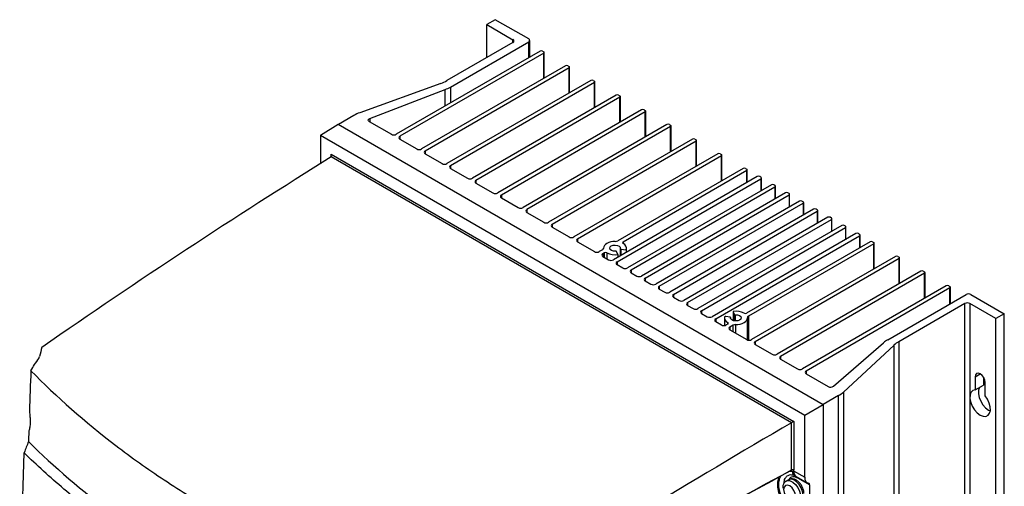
# Model space of a CAD drawing. Header units: millimetres. Extents: x 15336 to 16492, y 10123 to 11383.
# Tile 71 of 71: x 16191 to 16479, y 11246 to 11383. Entities that reach past the tile are written whole.
import ezdxf

# ---------------------------------------------------------------- set-up
doc = ezdxf.new("R2010")
doc.units = ezdxf.units.MM

msp = doc.modelspace()

# ---------------------------------------------------------------- linework, layer by layer
at = {"color": 7, "linetype": 'Continuous', "lineweight": 25}
for p, q in [((16329.79, 11382.6), (16327.32, 11381.17)), ((16339.55, 11376.97), (16329.79, 11382.6)), ((16327.32, 11381.17), (16334.95, 11376.76)), ((16327.32, 11371.54), (16327.32, 11381.17)), ((16334.95, 11375.95), (16334.95, 11376.76)), ((16339.84, 11371.67), (16339.84, 11376.56)), ((16334.95, 11375.95), (16315.63, 11364.8)), ((16316.65, 11362.93), (16339.55, 11376.15)), ((16339.55, 11371.5), (16339.55, 11376.15)), ((16342.87, 11373.42), (16300.8, 11349.13)), ((16343.93, 11372.8), (16301.86, 11348.52)), ((16343.58, 11373.42), (16343.93, 11373.21)), ((16343.93, 11365.46), (16343.93, 11372.8)), ((16344.08, 11365.54), (16344.08, 11373.01)), ((16350.3, 11369.13), (16308.22, 11344.84)), ((16351.36, 11368.52), (16309.28, 11344.23)), ((16351, 11369.13), (16351.36, 11368.93)), ((16351.36, 11361.17), (16351.36, 11368.52)), ((16351.5, 11361.26), (16351.5, 11368.72)), ((16313.86, 11363.98), (16290.16, 11355.43)), ((16293.06, 11353.76), (16315.1, 11362.2)), ((16315.1, 11357.39), (16315.1, 11362.2)), ((16357.72, 11364.84), (16315.65, 11340.56)), ((16316.65, 11362.93), (16316.65, 11358.28)), ((16358.78, 11364.23), (16316.71, 11339.94)), ((16358.43, 11364.84), (16358.78, 11364.64)), ((16358.78, 11356.88), (16358.78, 11364.23)), ((16358.93, 11356.97), (16358.93, 11364.44)), ((16365.15, 11360.56), (16323.07, 11336.27)), ((16366.21, 11359.95), (16324.13, 11335.66)), ((16365.85, 11360.56), (16366.21, 11360.35)), ((16366.21, 11352.6), (16366.21, 11359.95)), ((16366.35, 11352.68), (16366.35, 11360.15)), ((16288.39, 11354.62), (16283.89, 11352.02)), ((16293.06, 11353.76), (16293.06, 11352.78)), ((16372.57, 11356.27), (16330.5, 11331.98)), ((16373.63, 11355.66), (16331.56, 11331.37)), ((16373.28, 11356.27), (16373.63, 11356.07)), ((16373.63, 11348.31), (16373.63, 11355.66)), ((16373.78, 11348.4), (16373.78, 11355.86)), ((16278.62, 11348.84), (16283.83, 11352.06)), ((16283.83, 11352.06), (16425.66, 11270.18)), ((16292.9, 11352.87), (16299.38, 11349.13)), ((16379.99, 11351.99), (16337.92, 11327.7)), ((16381.06, 11351.37), (16338.98, 11327.09)), ((16380.7, 11351.99), (16381.06, 11351.78)), ((16381.06, 11344.03), (16381.06, 11351.37)), ((16381.2, 11344.11), (16381.2, 11351.58)), ((16278.62, 11348.84), (16420.27, 11267.06)), ((16278.62, 11348.84), (16278.62, 11340.5)), ((16301.86, 11348.52), (16301.86, 11347.7)), ((16301.86, 11347.7), (16306.81, 11344.84)), ((16387.42, 11347.7), (16345.35, 11323.41)), ((16388.48, 11347.09), (16346.41, 11322.8)), ((16388.13, 11347.7), (16388.48, 11347.5)), ((16388.48, 11339.74), (16388.48, 11347.09)), ((16388.63, 11339.82), (16388.63, 11347.29)), ((16281.81, 11343.31), (16417.08, 11265.21)), ((16281.81, 11342.49), (16281.81, 11343.31)), ((16416.38, 11264.81), (16281.81, 11342.49)), ((16309.28, 11344.23), (16309.28, 11343.41)), ((16309.28, 11343.41), (16314.23, 11340.56)), ((16394.84, 11343.41), (16352.77, 11319.13)), ((16395.9, 11342.8), (16353.83, 11318.51)), ((16395.55, 11343.41), (16395.9, 11343.21)), ((16395.9, 11335.45), (16395.9, 11342.8)), ((16396.05, 11335.54), (16396.05, 11343.01)), ((16316.71, 11339.94), (16316.71, 11339.13)), ((16316.71, 11339.13), (16321.66, 11336.27)), ((16402.27, 11339.13), (16365.6, 11317.96)), ((16402.98, 11339.13), (16403.33, 11338.92)), ((16406.39, 11336.75), (16364.32, 11312.46)), ((16403.33, 11338.52), (16367.16, 11317.64)), ((16403.33, 11334.98), (16403.33, 11338.52)), ((16403.48, 11335.06), (16403.48, 11338.72)), ((16407.45, 11336.54), (16407.1, 11336.75)), ((16407.6, 11332.69), (16407.6, 11336.34)), ((16324.13, 11335.66), (16324.13, 11334.84)), ((16324.13, 11334.84), (16329.08, 11331.98)), ((16365.38, 11311.85), (16407.45, 11336.14)), ((16410.51, 11334.37), (16368.44, 11310.08)), ((16369.5, 11309.47), (16411.57, 11333.76)), ((16407.45, 11336.14), (16407.45, 11332.6)), ((16411.57, 11334.16), (16411.22, 11334.37)), ((16411.57, 11333.76), (16411.57, 11330.22)), ((16411.72, 11330.31), (16411.72, 11333.96)), ((16331.56, 11331.37), (16331.56, 11330.56)), ((16331.56, 11330.56), (16336.51, 11327.7)), ((16414.64, 11331.99), (16372.56, 11307.7)), ((16373.62, 11307.09), (16415.7, 11331.38)), ((16415.7, 11331.78), (16415.34, 11331.99)), ((16415.7, 11331.38), (16415.7, 11327.84)), ((16415.84, 11327.93), (16415.84, 11331.58)), ((16418.76, 11329.61), (16376.69, 11305.32)), ((16377.75, 11304.71), (16419.82, 11329)), ((16419.82, 11329.4), (16419.47, 11329.61)), ((16419.82, 11329), (16419.82, 11325.46)), ((16419.97, 11325.55), (16419.97, 11329.2)), ((16338.98, 11327.09), (16338.98, 11326.27)), ((16338.98, 11326.27), (16343.93, 11323.41)), ((16422.88, 11327.23), (16380.81, 11302.94)), ((16381.87, 11302.33), (16423.94, 11326.62)), ((16427, 11324.85), (16384.93, 11300.56)), ((16423.94, 11327.02), (16423.59, 11327.23)), ((16423.94, 11326.62), (16423.94, 11323.08)), ((16424.09, 11323.17), (16424.09, 11326.82)), ((16428.06, 11324.64), (16427.71, 11324.85)), ((16346.41, 11322.8), (16346.41, 11321.98)), ((16346.41, 11321.98), (16351.36, 11319.13)), ((16385.99, 11299.95), (16428.06, 11324.24)), ((16431.13, 11322.47), (16389.05, 11298.18)), ((16390.11, 11297.57), (16432.19, 11321.86)), ((16428.06, 11324.24), (16428.06, 11320.7)), ((16428.21, 11320.79), (16428.21, 11324.44)), ((16432.19, 11322.26), (16431.83, 11322.47)), ((16432.19, 11321.86), (16432.19, 11318.32)), ((16432.33, 11318.41), (16432.33, 11322.06)), ((16435.25, 11320.09), (16393.17, 11295.8)), ((16394.24, 11295.19), (16436.31, 11319.48)), ((16436.31, 11319.88), (16435.95, 11320.09)), ((16436.31, 11319.48), (16436.31, 11315.92)), ((16436.45, 11316), (16436.45, 11319.68)), ((16353.83, 11318.51), (16353.83, 11317.7)), ((16353.83, 11317.7), (16358.78, 11314.84)), ((16367.16, 11317.64), (16367.16, 11317.23)), ((16439.39, 11317.7), (16403.22, 11296.82)), ((16440.45, 11317.08), (16403.79, 11295.92)), ((16440.1, 11317.7), (16440.45, 11317.49)), ((16440.45, 11309.74), (16440.45, 11317.08)), ((16440.6, 11309.82), (16440.6, 11317.29)), ((16361.15, 11315.39), (16360.2, 11314.84)), ((16361.72, 11314.49), (16361.26, 11314.23)), ((16361.26, 11314.23), (16361.26, 11313.41)), ((16361.26, 11313.41), (16362.9, 11312.46)), ((16361.44, 11315.86), (16361.44, 11315.77)), ((16361.44, 11315.78), (16361.44, 11315.81)), ((16361.72, 11313.15), (16361.72, 11314.49)), ((16362.42, 11314.49), (16362.42, 11312.74)), ((16365.66, 11313.99), (16365.25, 11314.87)), ((16365.66, 11313.99), (16365.66, 11313.23)), ((16366.33, 11315.73), (16366.33, 11313.62)), ((16366.51, 11315.59), (16368.03, 11315.36)), ((16366.51, 11315.59), (16366.51, 11313.73)), ((16368.03, 11315.36), (16368.03, 11314.6)), ((16368.14, 11314.67), (16368.14, 11315.86)), ((16446.82, 11313.41), (16404.74, 11289.12)), ((16447.52, 11313.41), (16447.88, 11313.21)), ((16365.38, 11311.85), (16365.38, 11311.03)), ((16365.38, 11311.03), (16367.03, 11310.08)), ((16447.88, 11312.8), (16405.8, 11288.51)), ((16447.88, 11305.45), (16447.88, 11312.8)), ((16448.02, 11305.54), (16448.02, 11313)), ((16369.5, 11309.47), (16369.5, 11308.65)), ((16369.5, 11308.65), (16371.15, 11307.7)), ((16454.24, 11309.12), (16412.17, 11284.84)), ((16455.3, 11308.51), (16413.23, 11284.22)), ((16454.95, 11309.12), (16455.3, 11308.92)), ((16455.3, 11301.16), (16455.3, 11308.51)), ((16455.45, 11301.25), (16455.45, 11308.72)), ((16373.62, 11307.09), (16373.62, 11306.27)), ((16373.62, 11306.27), (16375.27, 11305.32)), ((16377.75, 11304.71), (16377.75, 11303.89)), ((16461.67, 11304.84), (16419.59, 11280.55)), ((16462.37, 11304.84), (16462.73, 11304.63)), ((16377.75, 11303.89), (16379.39, 11302.94)), ((16381.87, 11302.33), (16381.87, 11301.51)), ((16462.73, 11304.23), (16420.65, 11279.94)), ((16444.56, 11289.09), (16467.46, 11302.31)), ((16462.73, 11299.57), (16462.73, 11304.23)), ((16462.87, 11299.66), (16462.87, 11304.43)), ((16468.88, 11302.31), (16478.64, 11296.67)), ((16381.87, 11301.51), (16383.52, 11300.56)), ((16385.99, 11299.95), (16385.99, 11299.13)), ((16385.99, 11299.13), (16387.64, 11298.18)), ((16467.11, 11299.65), (16447.79, 11288.5)), ((16467.11, 11046.53), (16467.11, 11299.65)), ((16476.16, 11295.25), (16468.52, 11299.65)), ((16468.52, 11299.65), (16468.52, 11046.53)), ((16390.11, 11297.57), (16390.11, 11296.75)), ((16390.11, 11296.75), (16391.76, 11295.8)), ((16398.43, 11295.72), (16397.16, 11295.91)), ((16399.34, 11297.21), (16399.34, 11294.69)), ((16399.35, 11297.17), (16399.69, 11296.44)), ((16399.35, 11297.17), (16399.35, 11294.68)), ((16399.69, 11296.44), (16399.69, 11294.6)), ((16399.96, 11296.34), (16399.96, 11294.56)), ((16403.79, 11295.92), (16403.79, 11288.97)), ((16478.64, 11296.67), (16476.16, 11295.25)), ((16478.64, 11043.55), (16478.64, 11296.67)), ((16394.24, 11295.19), (16394.24, 11294.37)), ((16394.24, 11294.37), (16395.9, 11293.41)), ((16396.8, 11295.45), (16396.8, 11293.25)), ((16397.78, 11293.67), (16397.32, 11293.41)), ((16397.78, 11293.67), (16397.78, 11294.08)), ((16399.33, 11293.35), (16398.38, 11292.8)), ((16398.61, 11295.33), (16398.61, 11295.58)), ((16398.61, 11295.56), (16398.61, 11295.34)), ((16399.33, 11291.43), (16399.33, 11293.35)), ((16400.07, 11293.52), (16400.07, 11291.01)), ((16403.5, 11289.04), (16403.5, 11295.45)), ((16476.16, 11042.12), (16476.16, 11295.25)), ((16398.38, 11292.8), (16398.38, 11291.98)), ((16398.38, 11291.98), (16403.33, 11289.12)), ((16405.8, 11288.51), (16405.8, 11287.69)), ((16405.8, 11287.69), (16410.75, 11284.84)), ((16428.67, 11275.47), (16443.3, 11288.2)), ((16446.38, 11287.48), (16431.57, 11273.8)), ((16446.38, 11034.35), (16446.38, 11287.48)), ((16447.79, 11288.5), (16447.79, 11035.37)), ((16413.23, 11284.22), (16413.23, 11283.41)), ((16413.23, 11283.41), (16418.18, 11280.55)), ((16420.65, 11279.94), (16420.65, 11279.12)), ((16420.65, 11279.12), (16427.13, 11275.38)), ((16470.08, 11278.26), (16471.57, 11279.12)), ((16470.08, 11278.26), (16470.08, 11274.42)), ((16470.08, 11274.42), (16472.55, 11275.85)), ((16472.55, 11278.11), (16472.55, 11275.85)), ((16473.05, 11272.7), (16473.05, 11276.55)), ((16431.57, 11273.8), (16431.57, 11020.67)), ((16420.27, 11267.06), (16425.66, 11270.18)), ((16430.16, 11272.77), (16425.66, 11270.18)), ((16425.66, 11270.18), (16425.66, 11016.98)), ((16430.16, 11019.65), (16430.16, 11272.77)), ((16416.38, 11251.03), (16416.38, 11264.81)), ((16417.08, 11265.21), (16417.08, 11251.02)), ((16420.27, 11248.88), (16420.27, 11267.06)), ((16415.9, 11250.65), (16416.59, 11250.6)), ((16417.03, 11250.75), (16420.27, 11248.88)), ((16415.54, 11248.17), (16414.84, 11247.76)), ((16417.75, 11249.15), (16421.01, 11247.27)), ((16421.71, 11246.63), (16418.44, 11248.51)), ((16421.71, 11246.63), (16421.71, 11240.25))]:
    msp.add_line(p, q, dxfattribs=at)
at = {"color": 7, "linetype": 'Continuous', "lineweight": 25, "flags": 128}
for points in [[(16292.9, 11352.87), (16292.77, 11352.97), (16292.67, 11353.08), (16292.62, 11353.21), (16292.62, 11353.33), (16292.66, 11353.46), (16292.76, 11353.58), (16292.89, 11353.68), (16293.06, 11353.76)], [(16364.87, 11317.79), (16364.2, 11317.76), (16363.55, 11317.66), (16362.95, 11317.47), (16362.42, 11317.23), (16361.99, 11316.92), (16361.68, 11316.58), (16361.49, 11316.2), (16361.44, 11315.81)], [(16364.98, 11314.97), (16364.35, 11315), (16363.79, 11315.18), (16363.4, 11315.47), (16363.24, 11315.82), (16363.35, 11316.19), (16363.7, 11316.49), (16364.23, 11316.69), (16364.85, 11316.75), (16365.47, 11316.66), (16365.97, 11316.44), (16366.28, 11316.12), (16366.33, 11315.75)], [(16366.33, 11315.75), (16366.33, 11315.73), (16366.34, 11315.7), (16366.35, 11315.68), (16366.37, 11315.65), (16366.4, 11315.63), (16366.43, 11315.62), (16366.47, 11315.6), (16366.51, 11315.59)], [(16399.96, 11296.34), (16400.59, 11296.31), (16401.15, 11296.13), (16401.54, 11295.84), (16401.7, 11295.49), (16401.59, 11295.12), (16401.24, 11294.82), (16400.71, 11294.62), (16400.08, 11294.56), (16399.47, 11294.65), (16398.97, 11294.87), (16398.66, 11295.19), (16398.61, 11295.56)], [(16399.54, 11297.35), (16399.49, 11297.34), (16399.45, 11297.33), (16399.41, 11297.31), (16399.38, 11297.29), (16399.35, 11297.26), (16399.34, 11297.23), (16399.34, 11297.2), (16399.35, 11297.17)], [(16398.61, 11295.56), (16398.61, 11295.58), (16398.6, 11295.61), (16398.59, 11295.63), (16398.57, 11295.66), (16398.54, 11295.68), (16398.51, 11295.69), (16398.47, 11295.71), (16398.43, 11295.72)], [(16400.07, 11293.52), (16400.74, 11293.55), (16401.39, 11293.65), (16401.99, 11293.84), (16402.52, 11294.08), (16402.94, 11294.39), (16403.26, 11294.73), (16403.44, 11295.11), (16403.5, 11295.5)], [(16473.05, 11276.55), (16472.94, 11277.27), (16472.61, 11278.01), (16472.13, 11278.66), (16471.56, 11279.12), (16471, 11279.32), (16470.51, 11279.22), (16470.19, 11278.85), (16470.08, 11278.26)], [(16470.08, 11274.42), (16469.39, 11274.2), (16468.89, 11273.66), (16468.61, 11272.87), (16468.58, 11271.88), (16468.8, 11270.78), (16469.26, 11269.65), (16469.91, 11268.6), (16470.7, 11267.72), (16471.56, 11267.07), (16472.43, 11266.72), (16473.22, 11266.69), (16473.87, 11266.99), (16474.33, 11267.59), (16474.55, 11268.43), (16474.52, 11269.46), (16474.24, 11270.57), (16473.74, 11271.69), (16473.05, 11272.7)], [(16471.43, 11275.2), (16471.36, 11275.09), (16471.08, 11274.3), (16471.05, 11273.31), (16471.28, 11272.2), (16471.73, 11271.08), (16472.38, 11270.03), (16473.18, 11269.15), (16474.04, 11268.5), (16474.53, 11268.27)], [(16417.08, 11265.21), (16417.01, 11265.17), (16416.92, 11265.12), (16416.83, 11265.07), (16416.73, 11265.01), (16416.64, 11264.96), (16416.54, 11264.9), (16416.46, 11264.85), (16416.38, 11264.81)], [(16416.14, 11238.45), (16415.01, 11239.75), (16414.02, 11241.23), (16413.24, 11242.83), (16412.69, 11244.46), (16412.41, 11246.04), (16412.41, 11247.5), (16412.69, 11248.76), (16412.76, 11248.94)], [(16414.83, 11247.75), (16415.23, 11247.9), (16415.98, 11247.85), (16416.79, 11247.46), (16417.58, 11246.77), (16418.26, 11245.86), (16418.76, 11244.83), (16419.03, 11243.79), (16419.03, 11242.85), (16418.76, 11242.11), (16418.34, 11241.7)], [(16419.77, 11243.71), (16419.64, 11244.71), (16419.25, 11245.76), (16418.65, 11246.75), (16417.9, 11247.55), (16417.09, 11248.1), (16416.3, 11248.33), (16415.62, 11248.2), (16415.54, 11248.17)], [(16414.11, 11245.34), (16414.25, 11244.48), (16414.63, 11243.6), (16415.2, 11242.82), (16415.88, 11242.28), (16416.56, 11242.04), (16417.13, 11242.15), (16417.51, 11242.59), (16417.65, 11243.3), (16417.51, 11244.16), (16417.13, 11245.04), (16416.56, 11245.81), (16415.88, 11246.36), (16415.2, 11246.59), (16414.63, 11246.48), (16414.25, 11246.04), (16414.11, 11245.34)]]:
    msp.add_lwpolyline(points, dxfattribs=at)
at = {"color": 7, "linetype": 'Continuous', "lineweight": 25}
for centre, radius, start, end in [((16334.8, 11376.36), 0.437, 290.7834, 69.2166), ((16339.39, 11376.56), 0.437, 290.7834, 69.2166), ((16343.22, 11372.73), 0.769, 62.6097, 117.3903), ((16343.85, 11373.01), 0.218, 290.7834, 69.2166), ((16350.65, 11368.45), 0.769, 62.6097, 117.3903), ((16351.28, 11368.72), 0.218, 290.7834, 69.2166), ((16310.16, 11374.38), 11.04, 289.5982, 299.7298), ((16311.26, 11372.35), 10.85, 290.7686, 299.7858), ((16358.07, 11364.16), 0.769, 62.6097, 117.3903), ((16358.7, 11364.44), 0.218, 290.7834, 69.2166), ((16365.5, 11359.88), 0.769, 62.6097, 117.3903), ((16366.13, 11360.15), 0.218, 290.7834, 69.2166), ((16293.86, 11345.03), 11.04, 109.5982, 119.7298), ((16372.92, 11355.59), 0.769, 62.6097, 117.3903), ((16373.55, 11355.86), 0.218, 290.7834, 69.2166), ((16380.35, 11351.3), 0.769, 62.6097, 117.3903), ((16380.98, 11351.58), 0.218, 290.7834, 69.2166), ((16300.09, 11350.49), 1.54, 242.6097, 297.3903), ((16302.01, 11348.11), 0.437, 110.7834, 249.2166), ((16387.77, 11347.02), 0.769, 62.6097, 117.3903), ((16388.4, 11347.29), 0.218, 290.7834, 69.2166), ((16307.52, 11346.21), 1.54, 242.6097, 297.3903), ((16309.44, 11343.82), 0.437, 110.7834, 249.2166), ((16395.2, 11342.73), 0.769, 62.6097, 117.3903), ((16395.83, 11343.01), 0.218, 290.7834, 69.2166), ((16314.94, 11341.92), 1.54, 242.6097, 297.3903), ((16316.86, 11339.54), 0.437, 110.7834, 249.2166), ((16402.62, 11338.45), 0.769, 62.6097, 117.3903), ((16322.37, 11337.63), 1.54, 242.6097, 297.3903), ((16403.25, 11338.72), 0.218, 290.7834, 69.2166), ((16406.74, 11336.07), 0.769, 62.6097, 117.3903), ((16407.37, 11336.34), 0.218, 290.7834, 69.2166), ((16324.29, 11335.25), 0.437, 110.7834, 249.2166), ((16410.87, 11333.69), 0.769, 62.6097, 117.3903), ((16411.5, 11333.96), 0.218, 290.7834, 69.2166), ((16329.79, 11333.35), 1.54, 242.6097, 297.3903), ((16331.71, 11330.96), 0.437, 110.7834, 249.2166), ((16414.99, 11331.31), 0.769, 62.6097, 117.3903), ((16415.62, 11331.58), 0.218, 290.7834, 69.2166), ((16337.21, 11329.06), 1.54, 242.6097, 297.3903), ((16419.11, 11328.93), 0.769, 62.6097, 117.3903), ((16419.74, 11329.2), 0.218, 290.7834, 69.2166), ((16339.14, 11326.68), 0.437, 110.7834, 249.2166), ((16423.23, 11326.55), 0.769, 62.6097, 117.3903), ((16423.86, 11326.82), 0.218, 290.7834, 69.2166), ((16427.36, 11324.17), 0.769, 62.6097, 117.3903), ((16344.64, 11324.78), 1.54, 242.6097, 297.3903), ((16346.56, 11322.39), 0.437, 110.7834, 249.2166), ((16427.99, 11324.44), 0.218, 290.7834, 69.2166), ((16431.48, 11321.79), 0.769, 62.6097, 117.3903), ((16432.11, 11322.06), 0.218, 290.7834, 69.2166), ((16352.06, 11320.49), 1.54, 242.6097, 297.3903), ((16435.6, 11319.41), 0.769, 62.6097, 117.3903), ((16436.23, 11319.68), 0.218, 290.7834, 69.2166), ((16353.99, 11318.11), 0.437, 110.7834, 249.2166), ((16364.92, 11319.25), 1.45, 268.039, 297.9661), ((16367.24, 11317.43), 0.218, 110.7834, 249.2166), ((16366.64, 11315.85), 1.47, 340.5449, 69.2572), ((16439.75, 11317.01), 0.769, 62.6097, 117.3903), ((16440.37, 11317.29), 0.218, 290.7834, 69.2166), ((16359.49, 11316.2), 1.54, 242.6097, 297.3903), ((16361.41, 11313.82), 0.437, 110.7834, 249.2166), ((16360.95, 11315.84), 0.495, 294.0226, 356.5416), ((16362.07, 11313.81), 0.769, 62.6097, 117.3903), ((16364.79, 11319.06), 5.14, 242.6429, 279.773), ((16365.03, 11314.7), 0.281, 37.4237, 100.0428), ((16447.17, 11312.73), 0.769, 62.6097, 117.3903), ((16447.8, 11313), 0.218, 290.7834, 69.2166), ((16363.61, 11313.82), 1.54, 242.6097, 297.3903), ((16365.53, 11311.44), 0.437, 110.7834, 249.2166), ((16367.73, 11311.44), 1.54, 242.6097, 297.3903), ((16369.66, 11309.06), 0.437, 110.7834, 249.2166), ((16371.86, 11309.06), 1.54, 242.6097, 297.3903), ((16454.59, 11308.44), 0.769, 62.6097, 117.3903), ((16455.22, 11308.72), 0.218, 290.7834, 69.2166), ((16373.78, 11306.68), 0.437, 110.7834, 249.2166), ((16375.98, 11306.68), 1.54, 242.6097, 297.3903), ((16377.9, 11304.3), 0.437, 110.7834, 249.2166), ((16462.02, 11304.16), 0.769, 62.6097, 117.3903), ((16462.65, 11304.43), 0.218, 290.7834, 69.2166), ((16380.1, 11304.31), 1.54, 242.6097, 297.3903), ((16382.02, 11301.92), 0.437, 110.7834, 249.2166), ((16468.17, 11300.94), 1.54, 62.6097, 117.3903), ((16384.22, 11301.93), 1.54, 242.6097, 297.3903), ((16386.15, 11299.54), 0.437, 110.7834, 249.2166), ((16467.82, 11298.29), 1.54, 62.6097, 117.3903), ((16388.35, 11299.55), 1.54, 242.6097, 297.3903), ((16390.27, 11297.16), 0.437, 110.7834, 249.2166), ((16397.09, 11295.64), 0.282, 74.1872, 145.9298), ((16400.17, 11292.32), 5.07, 62.4633, 97.1347), ((16399.91, 11296.61), 0.281, 217.4198, 280.0418), ((16402.87, 11297.5), 0.769, 242.6097, 297.3903), ((16403.99, 11295.47), 0.495, 114.0226, 176.5416), ((16392.47, 11297.17), 1.54, 242.6097, 297.3903), ((16394.39, 11294.78), 0.437, 110.7834, 249.2166), ((16396.61, 11294.77), 1.54, 242.6097, 297.3903), ((16398.34, 11295.5), 1.52, 168.5098, 248.2246), ((16397.7, 11293.88), 0.218, 290.7834, 69.2166), ((16400.02, 11292.06), 1.45, 88.039, 117.9661), ((16398.53, 11292.39), 0.437, 110.7834, 249.2166), ((16404.04, 11290.49), 1.54, 242.6097, 297.3903), ((16405.96, 11288.1), 0.437, 110.7834, 249.2166), ((16448.55, 11282.09), 8.05, 119.7124, 130.7124), ((16451.68, 11281.66), 7.88, 119.6223, 132.3191), ((16411.46, 11286.2), 1.54, 242.6097, 297.3903), ((16413.38, 11283.82), 0.437, 110.7834, 249.2166), ((16418.89, 11281.92), 1.54, 242.6097, 297.3903), ((16420.81, 11279.53), 0.437, 110.7834, 249.2166), ((16427.83, 11276.68), 1.47, 241.761, 304.8549), ((16426.27, 11279.62), 7.88, 299.6223, 312.3191), ((16416.27, 11250.49), 0.335, 18.6378, 78.7905), ((16416.73, 11250.34), 0.77, 62.6565, 116.7662), ((16418.04, 11250.64), 1.45, 181.8272, 239.7592), ((16418.21, 11250.47), 1.39, 173.9034, 234.8156), ((16418.71, 11250.54), 1.69, 173.0439, 235.6439), ((16417.28, 11248.76), 0.7, 0.4691, 24.3037), ((16417.39, 11248.72), 0.686, 359.4189, 22.919), ((16417.74, 11248.52), 0.7, 358.9262, 21.1477)]:
    msp.add_arc(centre, radius, start, end, dxfattribs=at)
for centre, major_axis, ratio, start_param, end_param in [((16309.78, 9733.18), (970.14, 1739.71), 0.567218, 0.7971, 0.858333), ((16281.45, 11343.1), (-0.354, 0.612), 0.577335, 3.161764, 4.712348), ((16445.34, 9654.92), (1022.3, 1709.58), 0.587369, 0.814564, 0.875796), ((16422.79, 11250.28), (1.8, 3), 0.587369, 2.36515, 3.346915), ((16420.99, 11246.23), (0.513, 0.858), 0.587369, 5.506743, 6.488508)]:
    msp.add_ellipse(centre, major_axis=major_axis, ratio=ratio, start_param=start_param, end_param=end_param, dxfattribs=at)
for points in [[(16281.81, 11342.49), (16281.81, 11342.49), (16281.81, 11342.49), (16281.81, 11342.49)], [(16197.2, 11286.86), (16196.95, 11285.98), (16196.71, 11285.09), (16196.46, 11284.21)], [(16193.97, 11280.03), (16194.66, 11281.24), (16195.43, 11282.43), (16196.29, 11283.6)], [(16196.29, 11283.6), (16196.34, 11283.8), (16196.4, 11284.01), (16196.46, 11284.21)], [(16193.97, 11280.03), (16193.82, 11276.07), (16193.68, 11272.11), (16193.55, 11268.15)], [(16193.55, 11268.15), (16193.54, 11268.02), (16193.56, 11267.87), (16193.58, 11267.72)], [(16416.38, 11264.81), (16416.38, 11264.81), (16416.38, 11264.81), (16416.38, 11264.81)], [(16193.36, 11262.12), (16193.33, 11261.18), (16193.3, 11260.25), (16193.28, 11259.31)], [(16193.41, 11262.43), (16193.38, 11262.34), (16193.36, 11262.24), (16193.36, 11262.12)], [(16193.28, 11259.31), (16192.83, 11258.23), (16192.41, 11257.15), (16192.04, 11256.07)], [(16191.11, 11154.64), (16190.7, 11188.01), (16190.99, 11221.83), (16191.99, 11256.03)], [(16416.14, 11250.78), (16386.92, 11234.88), (16357.7, 11218.96), (16328.47, 11203)], [(16328.55, 11203.2), (16357.83, 11219.17), (16387.1, 11235.12), (16416.38, 11251.03)], [(16416.59, 11250.6), (16416.68, 11250.58), (16416.76, 11250.59), (16416.83, 11250.62)], [(16416.83, 11250.62), (16416.91, 11250.64), (16416.97, 11250.7), (16417.03, 11250.75)], [(16417.03, 11250.75), (16417.06, 11250.83), (16417.08, 11250.92), (16417.08, 11251.02)], [(16418.08, 11248.72), (16418.05, 11248.73), (16418.01, 11248.75), (16417.98, 11248.77)], [(16418.44, 11248.51), (16418.32, 11248.58), (16418.2, 11248.65), (16418.08, 11248.72)]]:
    msp.add_open_spline(points, degree=3, dxfattribs=at)
for points, knots in [([(16193.97, 11280.03), (16201.46, 11272.39), (16209.74, 11265.09), (16223.35, 11254.71), (16228.07, 11251.36), (16237.85, 11244.87), (16242.91, 11241.74), (16250.78, 11237.2), (16253.44, 11235.72), (16258.86, 11232.81), (16261.6, 11231.38), (16269.93, 11227.21), (16275.63, 11224.56), (16293.12, 11216.97), (16305.34, 11212.42), (16318.11, 11208.37)], [0, 0, 0, 0, 0.25, 0.25, 0.375, 0.375, 0.5, 0.5, 0.5625, 0.5625, 0.625, 0.625, 0.75, 0.75, 1, 1, 1, 1]), ([(16193.58, 11267.72), (16193.62, 11267.47), (16193.65, 11267.21), (16193.7, 11266.71), (16193.72, 11266.46), (16193.76, 11265.74), (16193.77, 11265.27), (16193.74, 11264.38), (16193.7, 11263.94), (16193.59, 11263.14), (16193.51, 11262.77), (16193.41, 11262.43)], [0, 0, 0, 0, 0.125, 0.125, 0.25, 0.25, 0.5, 0.5, 0.75, 0.75, 1, 1, 1, 1]), ([(16193.28, 11259.31), (16200.75, 11251.92), (16209.01, 11244.85), (16220.3, 11236.4), (16222.61, 11234.73), (16227.32, 11231.43), (16229.72, 11229.8), (16237.05, 11224.99), (16242.1, 11221.88), (16252.55, 11215.85), (16257.94, 11212.93), (16266.27, 11208.7), (16269.1, 11207.31), (16274.81, 11204.59), (16277.7, 11203.26), (16292.33, 11196.75), (16304.58, 11191.99), (16317.37, 11187.67)], [0, 0, 0, 0, 0.25, 0.25, 0.3125, 0.3125, 0.375, 0.375, 0.5, 0.5, 0.625, 0.625, 0.6875, 0.6875, 0.75, 0.75, 1, 1, 1, 1]), ([(16313.73, 11185.76), (16301.21, 11190.03), (16289.23, 11194.73), (16274.91, 11201.14), (16272.08, 11202.45), (16266.49, 11205.12), (16263.72, 11206.48), (16255.56, 11210.64), (16250.28, 11213.5), (16240.04, 11219.41), (16235.08, 11222.46), (16227.88, 11227.17), (16225.52, 11228.77), (16220.9, 11232), (16218.63, 11233.63), (16211.97, 11238.59), (16207.72, 11241.97), (16201.61, 11247.16), (16199.62, 11248.91), (16195.74, 11252.44), (16193.84, 11254.23), (16191.99, 11256.03)], [0, 0, 0, 0, 0.25, 0.25, 0.3125, 0.3125, 0.375, 0.375, 0.5, 0.5, 0.625, 0.625, 0.6875, 0.6875, 0.75, 0.75, 0.875, 0.875, 0.9375, 0.9375, 1, 1, 1, 1]), ([(16416.27, 11250.8), (16416.25, 11250.79), (16416.22, 11250.77), (16416.17, 11250.78), (16416.14, 11250.78)], [0, 0, 0, 0, 0.497475, 1, 1, 1, 1]), ([(16416.38, 11251.03), (16416.38, 11250.99), (16416.37, 11250.9), (16416.32, 11250.82), (16416.28, 11250.81), (16416.27, 11250.8)], [0, 0, 0, 0, 0.4238177, 0.8475867, 1, 1, 1, 1]), ([(16416.28, 11250.8), (16416.28, 11250.8), (16416.3, 11250.82), (16416.35, 11250.81), (16416.34, 11250.82), (16416.34, 11250.82)], [0, 0, 0, 0, 0.143183, 0.995708, 1, 1, 1, 1]), ([(16416.59, 11238.92), (16416.21, 11239.3), (16415.37, 11240.13), (16414.26, 11241.71), (16413.37, 11243.47), (16412.82, 11245.24), (16412.65, 11246.84), (16412.78, 11248.22), (16413.11, 11248.89), (16413.27, 11249.22)], [0, 0, 0, 0, 0.131133, 0.290478, 0.441863, 0.591162, 0.739867, 0.871668, 1, 1, 1, 1]), ([(16414.84, 11247.74), (16414.8, 11247.72), (16414.53, 11247.62), (16414.18, 11247.17), (16413.87, 11246.51), (16413.84, 11246), (16413.82, 11245.75)], [0, 0, 0, 0, 0.048451, 0.375, 0.690701, 1, 1, 1, 1]), ([(16414.3, 11247.25), (16414.29, 11247.37), (16414.25, 11247.95), (16414.6, 11248.79), (16415.33, 11249.49), (16416.08, 11249.74), (16416.53, 11249.61), (16416.62, 11249.58)], [0, 0, 0, 0, 0.074021, 0.369346, 0.660179, 0.938813, 1, 1, 1, 1]), ([(16420.06, 11244.11), (16420.05, 11244.29), (16420.03, 11244.79), (16419.79, 11245.63), (16419.32, 11246.58), (16418.66, 11247.42), (16417.89, 11248.03), (16417.09, 11248.39), (16416.32, 11248.44), (16415.76, 11248.34), (16415.56, 11248.16), (16415.54, 11248.14)], [0, 0, 0, 0, 0.076577, 0.21312, 0.349566, 0.487048, 0.627716, 0.756292, 0.873801, 0.986137, 1, 1, 1, 1]), ([(16417.98, 11248.77), (16417.69, 11248.89), (16417.12, 11249.13), (16416.39, 11249), (16415.88, 11248.65), (16415.73, 11248.24), (16415.68, 11248.09)], [0, 0, 0, 0, 0.279204, 0.558331, 0.839601, 1, 1, 1, 1]), ([(16416.62, 11249.61), (16416.68, 11249.61), (16416.84, 11249.6), (16417.12, 11249.46), (16417.31, 11249.38)], [0, 0, 0, 0, 0.367357, 1, 1, 1, 1]), ([(16417.27, 11249.4), (16417.31, 11249.38), (16417.36, 11249.36), (16417.4, 11249.33), (16417.4, 11249.33)], [0, 0, 0, 0, 0.780785, 1, 1, 1, 1]), ([(16417.4, 11249.33), (16417.42, 11249.32), (16417.54, 11249.25), (16417.63, 11249.2), (16417.72, 11249.15)], [0, 0, 0, 0, 0.1402892, 1, 1, 1, 1])]:
    msp.add_open_spline(points, degree=3, knots=knots, dxfattribs=at)

doc.saveas('drawing.dxf')
